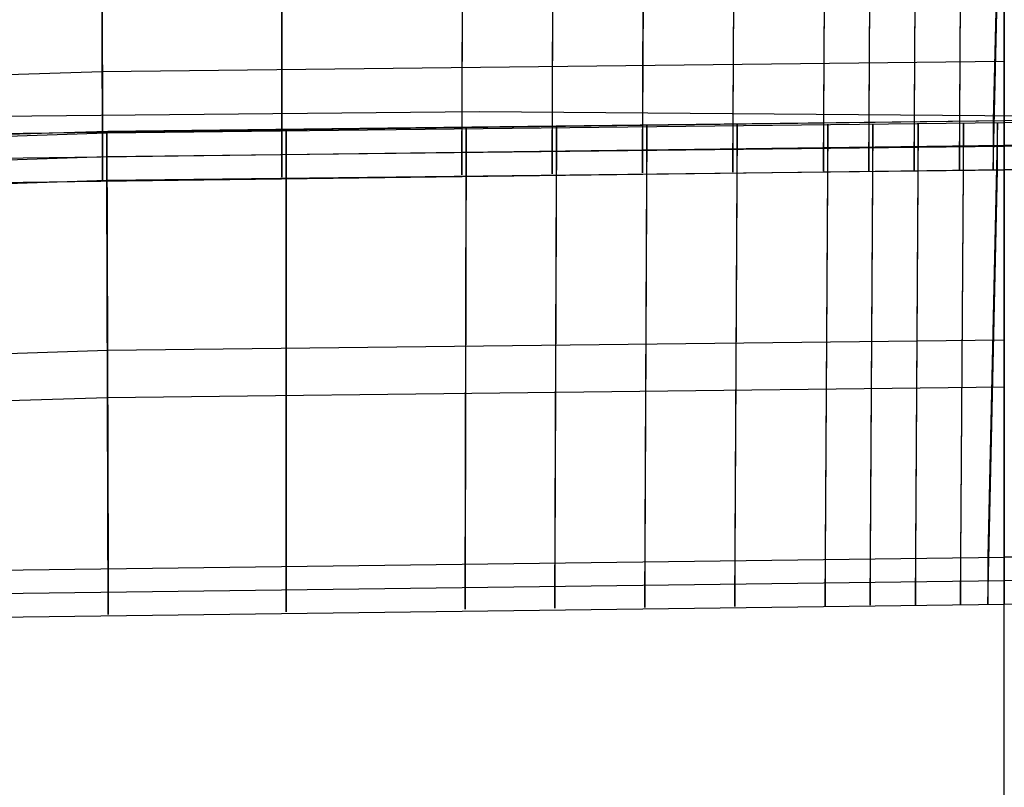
# Model space of a CAD drawing. Extents: x -1634 to -184, y -278 to 263.
# Tile 99 of 242: x -1402 to -1380, y 163 to 180. Entities that reach past the tile are written whole.
import ezdxf

# ---------------------------------------------------------------- set-up
doc = ezdxf.new("R2010")
doc.units = 0
doc.layers.add('PREDEFINITO', color=7, linetype='CONTINUOUS')

msp = doc.modelspace()

# ---------------------------------------------------------------- linework, layer by layer
at = {"layer": 'PREDEFINITO'}
for p, q in [((-1396.367, 182.703, 439.949), (-1396.366, 177.705, 440.062)), ((-1392.209, 182.758, 439.948), (-1392.221, 177.76, 440.061)), ((-1390.127, 182.782, 439.947), (-1390.144, 177.783, 440.06)), ((-1388.044, 182.804, 439.947), (-1388.066, 177.805, 440.06)), ((-1385.959, 182.824, 439.946), (-1385.985, 177.825, 440.059)), ((-1383.871, 182.842, 439.946), (-1383.901, 177.844, 440.059)), ((-1382.829, 182.851, 439.946), (-1382.86, 177.853, 440.059)), ((-1381.784, 182.86, 439.946), (-1381.816, 177.861, 440.058)), ((-1380.74, 182.868, 439.945), (-1380.773, 177.87, 440.058)), ((-1379.879, 182.878, 439.945), (-1379.991, 177.881, 440.058)), ((-1379.738, 182.878, 439.945), (-1379.738, 177.881, 440.058)), ((-1379.738, 182.878, 439.945), (-1379.738, 177.881, 440.058)), ((-1400.509, 182.637, 439.951), (-1400.493, 177.639, 440.063)), ((-1396.365, 176.577, 390.075), (-1396.367, 181.575, 389.962)), ((-1392.221, 176.632, 390.073), (-1392.209, 181.629, 389.961)), ((-1390.144, 176.656, 390.073), (-1390.127, 181.653, 389.96)), ((-1388.066, 176.678, 390.072), (-1388.044, 181.675, 389.96)), ((-1385.985, 176.698, 390.072), (-1385.959, 181.695, 389.959)), ((-1383.901, 176.716, 390.072), (-1383.871, 181.714, 389.959)), ((-1382.86, 176.725, 390.071), (-1382.829, 181.722, 389.958)), ((-1381.816, 176.734, 390.071), (-1381.784, 181.731, 389.958)), ((-1380.773, 176.742, 390.071), (-1380.74, 181.739, 389.958)), ((-1379.991, 176.754, 390.071), (-1379.879, 181.75, 389.958)), ((-1379.738, 176.753, 390.071), (-1379.738, 181.75, 389.958)), ((-1379.738, 176.753, 390.071), (-1379.738, 181.75, 389.958)), ((-1400.493, 176.511, 390.076), (-1400.509, 181.509, 389.963)), ((-1400.501, 179.01, 390.02), (-1379.738, 179.251, 390.014)), ((-1429.318, 178.061, 390.041), (-1400.501, 179.01, 390.02)), ((-1391.815, 178.086, 295.887), (-1404.563, 177.955, 295.92)), ((-1379.077, 177.98, 295.854), (-1391.815, 178.086, 295.887)), ((-1404.61, 177.56, 440.065), (-1379.738, 177.881, 440.058)), ((-1400.395, 177.596, 438.064), (-1379.738, 177.835, 438.058)), ((-1400.372, 177.641, 440.063), (-1379.738, 177.881, 440.058)), ((-1396.366, 177.705, 440.062), (-1396.365, 176.577, 390.075)), ((-1392.221, 177.76, 440.061), (-1392.221, 176.632, 390.073)), ((-1392.123, 177.716, 438.061), (-1392.147, 167.719, 438.287)), ((-1392.123, 176.631, 390.073), (-1392.123, 177.716, 438.061)), ((-1390.144, 177.783, 440.06), (-1390.144, 176.656, 390.073)), ((-1390.047, 177.74, 438.061), (-1390.081, 167.743, 438.286)), ((-1390.047, 176.655, 390.073), (-1390.047, 177.74, 438.061)), ((-1388.066, 177.805, 440.06), (-1388.066, 176.678, 390.072)), ((-1387.968, 177.761, 438.06), (-1388.012, 167.765, 438.286)), ((-1387.968, 176.677, 390.072), (-1387.968, 177.761, 438.06)), ((-1385.985, 177.825, 440.059), (-1385.985, 176.698, 390.072)), ((-1385.887, 177.781, 438.06), (-1385.94, 167.785, 438.285)), ((-1385.887, 176.697, 390.072), (-1385.887, 177.781, 438.06)), ((-1383.901, 177.844, 440.059), (-1383.901, 176.716, 390.072)), ((-1383.803, 177.8, 438.059), (-1383.862, 167.803, 438.285)), ((-1383.803, 176.715, 390.072), (-1383.803, 177.8, 438.059)), ((-1382.86, 177.853, 440.059), (-1382.86, 176.725, 390.071)), ((-1382.763, 177.809, 438.059), (-1382.825, 167.812, 438.285)), ((-1382.763, 176.724, 390.071), (-1382.763, 177.809, 438.059)), ((-1381.816, 177.861, 440.058), (-1381.816, 176.734, 390.071)), ((-1381.719, 177.817, 438.059), (-1381.784, 167.821, 438.285)), ((-1381.719, 176.733, 390.071), (-1381.719, 177.817, 438.059)), ((-1380.773, 177.87, 440.058), (-1380.773, 176.742, 390.071)), ((-1380.676, 177.826, 438.059), (-1380.743, 167.829, 438.284)), ((-1380.676, 176.741, 390.071), (-1380.676, 177.826, 438.059)), ((-1379.893, 177.836, 438.058), (-1380.116, 167.841, 438.284)), ((-1379.991, 177.881, 440.058), (-1379.991, 176.754, 390.071)), ((-1379.893, 176.751, 390.071), (-1379.893, 177.836, 438.058)), ((-1379.738, 177.881, 440.058), (-1379.738, 176.753, 390.071)), ((-1354.867, 177.56, 440.065), (-1379.738, 177.881, 440.058)), ((-1379.738, 177.881, 440.058), (-1379.738, 176.753, 390.071)), ((-1359.104, 177.641, 440.063), (-1379.738, 177.881, 440.058)), ((-1379.738, -262.497, 449.87), (-1379.738, 177.881, 440.058)), ((-1379.738, -262.497, 449.87), (-1379.738, 177.881, 440.058)), ((-1359.081, 177.596, 438.064), (-1379.738, 177.835, 438.058)), ((-1379.738, 176.751, 390.071), (-1379.738, 177.835, 438.058)), ((-1379.738, 177.835, 438.058), (-1379.738, 167.84, 438.284)), ((-1379.738, 176.751, 390.071), (-1379.738, 177.835, 438.058)), ((-1379.738, 177.835, 438.058), (-1379.738, 167.84, 438.284)), ((-1429.123, 176.653, 438.085), (-1400.395, 177.596, 438.064)), ((-1429.054, 176.7, 440.084), (-1400.372, 177.641, 440.063)), ((-1400.493, 177.639, 440.063), (-1400.493, 176.511, 390.076)), ((-1400.395, 176.511, 390.076), (-1400.395, 177.596, 438.064)), ((-1400.395, 177.596, 438.064), (-1400.362, 167.599, 438.29)), ((-1396.268, 176.577, 390.075), (-1396.268, 177.661, 438.062)), ((-1396.268, 177.661, 438.062), (-1396.266, 167.665, 438.288)), ((-1404.61, 176.996, 415.072), (-1379.738, 177.317, 415.064)), ((-1400.395, 177.054, 414.07), (-1379.738, 177.293, 414.065)), ((-1354.867, 176.996, 415.072), (-1379.738, 177.317, 415.064)), ((-1359.081, 177.054, 414.07), (-1379.738, 177.293, 414.065)), ((-1429.123, 176.11, 414.091), (-1400.395, 177.054, 414.07)), ((-1404.61, 176.432, 390.078), (-1379.738, 176.753, 390.071)), ((-1400.395, 176.511, 390.076), (-1379.738, 176.751, 390.071)), ((-1396.266, 166.581, 390.3), (-1396.268, 176.577, 390.075)), ((-1392.147, 166.636, 390.299), (-1392.123, 176.631, 390.073)), ((-1390.081, 166.659, 390.299), (-1390.047, 176.655, 390.073)), ((-1388.012, 166.681, 390.298), (-1387.968, 176.677, 390.072)), ((-1385.94, 166.701, 390.298), (-1385.887, 176.697, 390.072)), ((-1383.862, 166.72, 390.297), (-1383.803, 176.715, 390.072)), ((-1382.825, 166.729, 390.297), (-1382.763, 176.724, 390.071)), ((-1381.784, 166.737, 390.297), (-1381.719, 176.733, 390.071)), ((-1380.743, 166.745, 390.297), (-1380.676, 176.741, 390.071)), ((-1380.116, 166.758, 390.296), (-1379.893, 176.751, 390.071)), ((-1354.867, 176.432, 390.078), (-1379.738, 176.753, 390.071)), ((-1359.081, 176.511, 390.076), (-1379.738, 176.751, 390.071)), ((-1379.738, 166.756, 390.296), (-1379.738, 176.751, 390.071)), ((-1379.738, 166.756, 390.296), (-1379.738, 176.751, 390.071)), ((-1429.123, 175.568, 390.097), (-1400.395, 176.511, 390.076)), ((-1400.362, 166.516, 390.302), (-1400.395, 176.511, 390.076)), ((-1400.378, 172.598, 438.177), (-1379.738, 172.838, 438.171)), ((-1428.928, 171.658, 438.198), (-1400.378, 172.598, 438.177)), ((-1400.378, 171.513, 390.189), (-1379.738, 171.754, 390.184)), ((-1428.928, 170.574, 390.21), (-1400.378, 171.513, 390.189)), ((-1404.443, 167.521, 438.291), (-1379.738, 167.84, 438.284)), ((-1392.147, 167.719, 438.287), (-1392.147, 166.636, 390.299)), ((-1390.081, 167.743, 438.286), (-1390.081, 166.659, 390.299)), ((-1388.012, 167.765, 438.286), (-1388.012, 166.681, 390.298)), ((-1385.94, 167.785, 438.285), (-1385.94, 166.701, 390.298)), ((-1383.862, 167.803, 438.285), (-1383.862, 166.72, 390.297)), ((-1382.825, 167.812, 438.285), (-1382.825, 166.729, 390.297)), ((-1381.784, 167.821, 438.285), (-1381.784, 166.737, 390.297)), ((-1380.743, 167.829, 438.284), (-1380.743, 166.745, 390.297)), ((-1380.116, 167.841, 438.284), (-1380.116, 166.758, 390.296)), ((-1355.033, 167.521, 438.291), (-1379.738, 167.84, 438.284)), ((-1379.738, 167.84, 438.284), (-1379.738, 166.756, 390.296)), ((-1379.738, 167.84, 438.284), (-1379.738, 166.756, 390.296)), ((-1400.362, 167.599, 438.29), (-1400.362, 166.516, 390.302)), ((-1396.266, 167.665, 438.288), (-1396.266, 166.581, 390.3)), ((-1404.443, 166.979, 414.298), (-1379.738, 167.298, 414.29)), ((-1355.033, 166.979, 414.298), (-1379.738, 167.298, 414.29)), ((-1404.443, 166.437, 390.304), (-1379.738, 166.756, 390.296)), ((-1355.033, 166.437, 390.304), (-1379.738, 166.756, 390.296))]:
    msp.add_line(p, q, dxfattribs=at)

doc.saveas('drawing.dxf')
